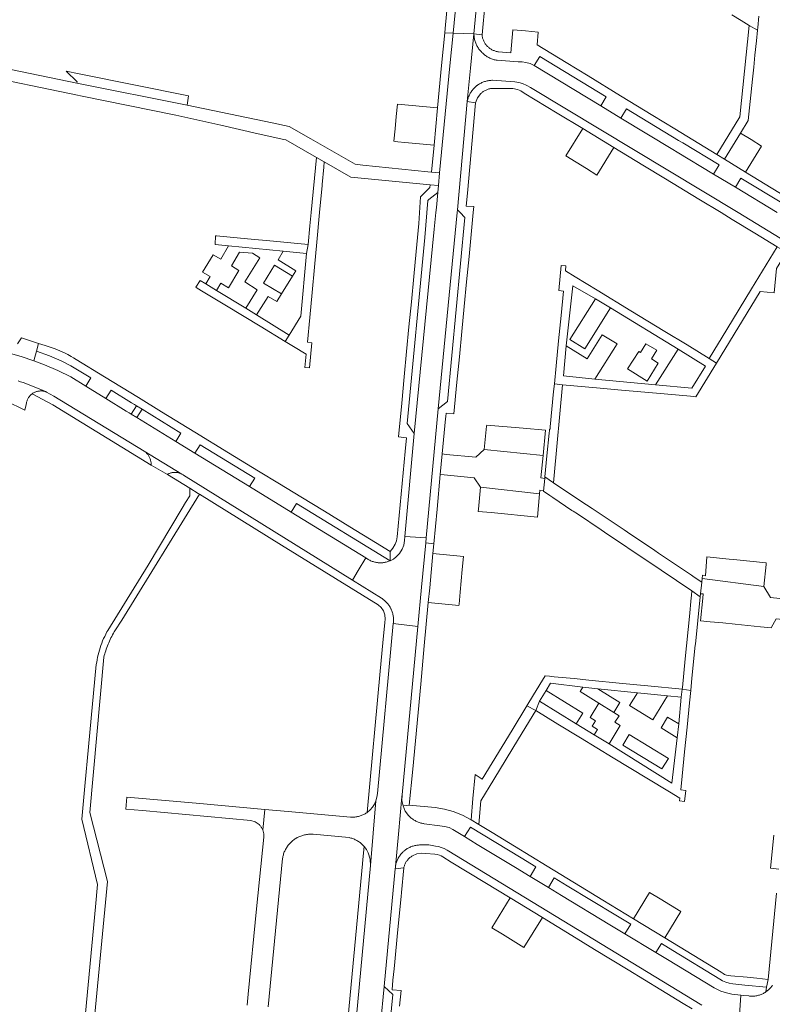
# Model space of a CAD drawing. Extents: x 146402 to 164798, y 455483 to 464134.
# Tile 151 of 256: x 156138 to 156321, y 459057 to 459297. Entities that reach past the tile are written whole.
import ezdxf

# ---------------------------------------------------------------- set-up
doc = ezdxf.new("R2010")
doc.units = 0
doc.header["$LTSCALE"] = 0.2
for name, color, linetype, lineweight in [('B-XX-VH-VERHARDING_ASFALT-GV', 252, 'CONTINUOUS', 18), ('B-XX-VH-VERHARDING_BETONSTRAATSTEEN-GV', 252, 'CONTINUOUS', 18), ('B-XX-VH-VERHARDING_TEGEL-GV', 252, 'CONTINUOUS', 18)]:
    doc.layers.add(name, color=color, linetype=linetype, lineweight=lineweight)

msp = doc.modelspace()

# ---------------------------------------------------------------- linework, layer by layer
at = {"layer": 'B-XX-VH-VERHARDING_ASFALT-GV'}
for points in [[(156248.08, 459339.961), (156243.636, 459293.724), (156246.077, 459293.623), (156248.698, 459293.515), (156253.037, 459339.428)], [(156137.794, 459209.036), (156138.415, 459208.837), (156139.033, 459208.63), (156139.649, 459208.415), (156140.263, 459208.193), (156140.873, 459207.963), (156141.481, 459207.726), (156142.086, 459207.482), (156142.688, 459207.23), (156143.286, 459206.97), (156143.881, 459206.704), (156144.473, 459206.43), (156144.535, 459206.401), (156144.621, 459206.36), (156144.708, 459206.32), (156146.499, 459205.368), (156168.503, 459191.946), (156177.637, 459186.375), (156177.787, 459186.293), (156177.933, 459186.204), (156178.074, 459186.108), (156219.135, 459160.533), (156220.567, 459162.891), (156222.424, 459165.947), (156204.266, 459177.086), (156194.122, 459183.308), (156180.815, 459191.47), (156176.162, 459194.324), (156166.666, 459200.149), (156165.332, 459200.967), (156164.826, 459201.278), (156164.125, 459201.707), (156159.148, 459204.76), (156154.238, 459207.772), (156150.594, 459210.007), (156147.454, 459211.556), (156144.244, 459212.954), (156142.95, 459213.465), (156141.646, 459213.952), (156138.548, 459214.997), (156135.406, 459215.903)], [(156156.489, 459054.889), (156159.519, 459087.212), (156155.286, 459104.028), (156158.666, 459141.801), (156158.763, 459142.188), (156158.869, 459142.576), (156158.984, 459142.968), (156159.108, 459143.36), (156159.241, 459143.753), (156159.382, 459144.147), (156159.531, 459144.541), (156159.688, 459144.934), (156159.854, 459145.325), (156160.026, 459145.715), (156160.206, 459146.102), (156160.394, 459146.487), (156160.587, 459146.868), (156160.788, 459147.245), (156160.995, 459147.617), (156161.207, 459147.984), (156161.333, 459148.195), (156163.004, 459150.818), (156181.94, 459181.449), (156181.638, 459181.636), (156179.559, 459182.921), (156179.542, 459181.112), (156178.528, 459179.428), (156177.714, 459178.064), (156169.45, 459164.225), (156163.646, 459154.877), (156159.622, 459148.33), (156159.405, 459147.942), (156159.124, 459147.411), (156158.857, 459146.874), (156158.605, 459146.329), (156158.368, 459145.778), (156158.145, 459145.221), (156157.937, 459144.658), (156157.745, 459144.09), (156157.567, 459143.517), (156157.405, 459142.939), (156157.258, 459142.358), (156157.127, 459141.772), (156157.012, 459141.183), (156156.912, 459140.591), (156156.828, 459139.997), (156154.929, 459120.019), (156153.993, 459110.407), (156153.303, 459102.397), (156157.132, 459086.45), (156156.621, 459081.019), (156151.26, 459024.064)], [(156222.419, 459015.364), (156226.874, 459061.645), (156229.557, 459090.248), (156229.564, 459090.378), (156229.583, 459090.598), (156229.61, 459090.818), (156230.336, 459098.714), (156231.186, 459107.827), (156231.194, 459107.941), (156231.203, 459108.055), (156231.214, 459108.169), (156231.228, 459108.283), (156235.074, 459149.293), (156229.082, 459149.993), (156225.235, 459108.589), (156225.117, 459107.712), (156224.873, 459106.862), (156223.564, 459091.062), (156219.767, 459050.927)], [(156198.637, 459056.722), (156200.673, 459077.743), (156202.13, 459092.793), (156202.13, 459092.796), (156202.169, 459093.028), (156202.216, 459093.259), (156202.271, 459093.488), (156202.333, 459093.715), (156202.403, 459093.94), (156202.48, 459094.162), (156202.565, 459094.382), (156202.658, 459094.599), (156202.758, 459094.812), (156202.865, 459095.022), (156202.979, 459095.228), (156203.1, 459095.43), (156203.228, 459095.628), (156203.362, 459095.821), (156203.503, 459096.01), (156203.65, 459096.194), (156203.804, 459096.373), (156203.963, 459096.546), (156204.128, 459096.714), (156204.299, 459096.876), (156204.475, 459097.033), (156204.657, 459097.183), (156204.843, 459097.327), (156205.034, 459097.465), (156205.23, 459097.596), (156205.43, 459097.72), (156205.501, 459097.762), (156205.708, 459097.877), (156205.918, 459097.986), (156206.133, 459098.087), (156206.35, 459098.181), (156206.57, 459098.267), (156206.793, 459098.346), (156207.019, 459098.417), (156207.247, 459098.481), (156207.477, 459098.537), (156207.709, 459098.585), (156207.942, 459098.626), (156208.176, 459098.658), (156208.412, 459098.683), (156208.648, 459098.699), (156208.885, 459098.707), (156209.121, 459098.708), (156209.358, 459098.701), (156209.594, 459098.685), (156218.381, 459097.87), (156218.544, 459097.834), (156218.766, 459097.777), (156218.985, 459097.713), (156219.203, 459097.641), (156219.418, 459097.562), (156219.629, 459097.475), (156219.838, 459097.381), (156220.043, 459097.28), (156220.245, 459097.172), (156220.443, 459097.056), (156220.636, 459096.934), (156220.826, 459096.805), (156221.01, 459096.669), (156221.19, 459096.527), (156221.364, 459096.379), (156221.534, 459096.225), (156221.698, 459096.065), (156221.856, 459095.9), (156222.008, 459095.729), (156222.561, 459094.98), (156223.004, 459094.161), (156223.472, 459092.645), (156223.564, 459091.062), (156224.873, 459106.862), (156224.503, 459106.043), (156224.017, 459105.287), (156223.419, 459104.606), (156222.726, 459104.023), (156222.608, 459103.939), (156222.424, 459103.818), (156222.236, 459103.703), (156222.043, 459103.595), (156221.848, 459103.494), (156221.648, 459103.4), (156221.445, 459103.314), (156221.24, 459103.235), (156221.031, 459103.163), (156220.82, 459103.099), (156220.607, 459103.043), (156220.392, 459102.995), (156220.176, 459102.954), (156219.958, 459102.921), (156219.739, 459102.896), (156219.519, 459102.88), (156219.299, 459102.871), (156219.078, 459102.87), (156218.858, 459102.877), (156218.638, 459102.892), (156203.529, 459104.246), (156197.855, 459104.754), (156197.357, 459099.682), (156197.405, 459099.543), (156197.453, 459099.379), (156197.494, 459099.213), (156197.527, 459099.046), (156197.552, 459098.877), (156197.569, 459098.707), (156197.578, 459098.537), (156197.579, 459098.366), (156197.572, 459098.196), (156197.557, 459098.026), (156195.828, 459080.563), (156193.765, 459059.739), (156193.507, 459057.13)]]:
    msp.add_lwpolyline(points, dxfattribs=at)
for points in [[(156246.077, 459293.623), (156243.636, 459293.724), (156242.865, 459285.698), (156240.364, 459259.671), (156240.068, 459256.591), (156239.909, 459254.934), (156239.558, 459251.287), (156239.425, 459250), (156239.008, 459245.96), (156234.198, 459196.275), (156231.911, 459171.175), (156237.092, 459170.811), (156240.037, 459202.218), (156244.616, 459250), (156244.683, 459250.696), (156247.076, 459277.078), (156247.889, 459285.138), (156248.698, 459293.515)], [(156204.52, 459234.509), (156200.145, 459237.194), (156197.491, 459232.862), (156201.876, 459230.209)], [(156293.215, 459216.504), (156290.546, 459218.111), (156289.215, 459215.977), (156288.822, 459216.23), (156286.066, 459211.963), (156290.841, 459209.023), (156293.549, 459213.341), (156291.898, 459214.394)], [(156237.092, 459170.811), (156231.911, 459171.175), (156231.819, 459170.162), (156231.618, 459169.085), (156231.224, 459168.062), (156230.598, 459167.06), (156229.788, 459166.2), (156229.098, 459165.689), (156228.34, 459165.285), (156228.177, 459165.215), (156227.976, 459165.137), (156227.771, 459165.065), (156227.564, 459165.002), (156227.355, 459164.946), (156227.143, 459164.898), (156226.931, 459164.857), (156226.716, 459164.825), (156226.501, 459164.8), (156226.285, 459164.784), (156226.069, 459164.775), (156225.852, 459164.774), (156225.635, 459164.782), (156225.419, 459164.797), (156225.204, 459164.821), (156224.99, 459164.852), (156224.777, 459164.891), (156224.565, 459164.938), (156224.356, 459164.993), (156224.148, 459165.055), (156223.943, 459165.126), (156223.741, 459165.203), (156223.541, 459165.288), (156223.346, 459165.381), (156223.153, 459165.48), (156222.964, 459165.587), (156222.78, 459165.7), (156222.6, 459165.82), (156222.424, 459165.947), (156220.567, 459162.891), (156219.135, 459160.533), (156226.185, 459156.141), (156226.338, 459156.046), (156226.522, 459155.923), (156226.701, 459155.793), (156226.876, 459155.658), (156227.046, 459155.516), (156227.21, 459155.367), (156227.369, 459155.213), (156227.522, 459155.054), (156227.67, 459154.889), (156227.811, 459154.718), (156227.946, 459154.543), (156228.075, 459154.363), (156228.197, 459154.179), (156228.312, 459153.99), (156228.421, 459153.797), (156228.522, 459153.6), (156228.59, 459153.457), (156228.679, 459153.254), (156228.76, 459153.047), (156228.834, 459152.838), (156228.9, 459152.627), (156228.959, 459152.413), (156229.01, 459152.197), (156229.052, 459151.98), (156229.088, 459151.761), (156229.115, 459151.541), (156229.134, 459151.32), (156229.145, 459151.098), (156229.149, 459150.877), (156229.144, 459150.655), (156229.131, 459150.434), (156229.111, 459150.213), (156229.082, 459149.993), (156235.074, 459149.293), (156235.972, 459158.874), (156236.979, 459169.61)], [(156282.731, 459128.358), (156279.124, 459130.58), (156276.972, 459127.109), (156278.241, 459126.31), (156277.465, 459125.016), (156278.753, 459124.193), (156277.983, 459122.909), (156281.57, 459120.695), (156284.297, 459125.145), (156283.002, 459125.944), (156284.012, 459127.558)], [(156181.139, 459106.252), (156164.243, 459107.765), (156163.973, 459104.825), (156168.085, 459104.447), (156194.411, 459102.03), (156195.501, 459101.714), (156196.439, 459101.075), (156196.528, 459100.988), (156196.645, 459100.864), (156196.756, 459100.735), (156196.861, 459100.6), (156196.96, 459100.461), (156197.052, 459100.317), (156197.137, 459100.169), (156197.215, 459100.017), (156197.285, 459099.862), (156197.349, 459099.704), (156197.357, 459099.682), (156197.855, 459104.754)]]:
    msp.add_lwpolyline(points, close=True, dxfattribs=at)
at = {"layer": 'B-XX-VH-VERHARDING_BETONSTRAATSTEEN-GV'}
for points in [[(156322.508, 459250), (156312.32, 459256.169), (156306.994, 459259.395), (156298.163, 459264.743), (156297.1, 459265.387), (156284.47, 459273.035), (156279.562, 459276.008), (156263.377, 459285.809), (156262.392, 459286.27), (156261.35, 459286.583), (156260.417, 459286.725), (156259.473, 459286.747), (156254.346, 459287.084), (156254.305, 459287.091), (156254.078, 459287.131), (156253.852, 459287.181), (156253.628, 459287.237), (156253.407, 459287.302), (156253.187, 459287.374), (156252.97, 459287.453), (156252.756, 459287.54), (156252.546, 459287.635), (156252.338, 459287.736), (156252.135, 459287.845), (156251.935, 459287.961), (156251.739, 459288.084), (156251.548, 459288.213), (156251.361, 459288.349), (156251.179, 459288.491), (156251.002, 459288.64), (156250.83, 459288.794), (156250.664, 459288.955), (156250.504, 459289.12), (156250.349, 459289.292), (156250.209, 459289.458), (156250.065, 459289.64), (156249.928, 459289.828), (156249.798, 459290.019), (156249.674, 459290.215), (156249.557, 459290.416), (156249.447, 459290.62), (156249.344, 459290.828), (156249.248, 459291.039), (156249.16, 459291.253), (156249.079, 459291.471), (156249.005, 459291.691), (156248.939, 459291.913), (156248.881, 459292.138), (156248.831, 459292.364), (156248.789, 459292.592), (156248.754, 459292.822), (156248.727, 459293.052), (156248.709, 459293.283), (156248.698, 459293.515), (156247.889, 459285.138), (156247.076, 459277.078), (156247.094, 459277.17), (156247.144, 459277.39), (156247.201, 459277.609), (156247.266, 459277.825), (156247.339, 459278.039), (156247.419, 459278.25), (156247.507, 459278.458), (156247.602, 459278.663), (156247.704, 459278.864), (156247.813, 459279.062), (156247.929, 459279.255), (156248.052, 459279.444), (156248.181, 459279.629), (156248.317, 459279.81), (156248.459, 459279.985), (156248.608, 459280.155), (156248.762, 459280.32), (156248.922, 459280.479), (156249.088, 459280.632), (156249.259, 459280.78), (156249.435, 459280.921), (156249.481, 459280.956), (156249.663, 459281.088), (156249.85, 459281.213), (156250.041, 459281.331), (156250.236, 459281.442), (156250.435, 459281.547), (156250.638, 459281.644), (156250.844, 459281.734), (156251.052, 459281.816), (156251.264, 459281.891), (156251.479, 459281.959), (156251.695, 459282.018), (156251.914, 459282.071), (156252.134, 459282.115), (156252.356, 459282.151), (156252.578, 459282.179), (156252.802, 459282.2), (156253.026, 459282.212), (156253.251, 459282.217), (156258.681, 459281.828), (156259.631, 459281.674), (156260.557, 459281.41), (156261.551, 459280.985), (156262.481, 459280.434), (156312.978, 459250), (156324.691, 459242.897)], [(156127.086, 459283.769), (156152.263, 459278.612), (156152.972, 459278.467), (156176.175, 459273.715), (156187.124, 459271.259), (156196.221, 459269.219), (156202.434, 459267.825), (156202.948, 459267.71), (156210.399, 459263.446), (156212.273, 459262.374), (156218.735, 459258.677), (156238.029, 459256.79), (156240.068, 459256.591), (156240.364, 459259.671), (156238.387, 459259.873), (156237.476, 459259.966), (156221.709, 459261.573), (156219.819, 459261.766), (156208.987, 459268.005), (156203.78, 459271.004), (156199.639, 459271.857), (156178.921, 459276.127), (156152.104, 459281.48), (156128.929, 459286.296)], [(156134.818, 459204.169), (156139.407, 459201.887), (156139.745, 459203.333), (156139.837, 459203.728), (156139.874, 459203.893), (156139.918, 459204.056), (156139.97, 459204.217), (156140.03, 459204.375), (156140.098, 459204.53), (156140.172, 459204.682), (156140.253, 459204.83), (156140.342, 459204.974), (156140.437, 459205.113), (156140.539, 459205.248), (156140.647, 459205.378), (156140.761, 459205.503), (156140.88, 459205.622), (156141.005, 459205.736), (156141.136, 459205.843), (156141.25, 459205.929), (156141.389, 459206.025), (156141.533, 459206.114), (156141.68, 459206.196), (156141.832, 459206.271), (156141.986, 459206.339), (156142.144, 459206.399), (156142.305, 459206.452), (156142.468, 459206.498), (156142.632, 459206.535), (156142.799, 459206.565), (156142.966, 459206.587), (156143.135, 459206.6), (156143.304, 459206.606), (156143.472, 459206.604), (156143.641, 459206.594), (156143.809, 459206.576), (156143.976, 459206.549), (156144.141, 459206.516), (156144.305, 459206.474), (156144.467, 459206.424), (156144.535, 459206.401), (156144.473, 459206.43), (156143.881, 459206.704), (156143.286, 459206.97), (156142.688, 459207.23), (156142.086, 459207.482), (156141.481, 459207.726), (156140.873, 459207.963), (156140.263, 459208.193), (156139.649, 459208.415), (156139.033, 459208.63), (156138.415, 459208.837), (156137.794, 459209.036)], [(156313.358, 459054.702), (156313.675, 459059.532), (156311.491, 459059.751), (156310.124, 459060.061), (156308.798, 459060.513), (156307.946, 459060.89), (156307.122, 459061.326), (156295.798, 459068.187), (156292.991, 459069.888), (156285.447, 459074.459), (156281.782, 459076.679), (156270.001, 459083.818), (156266.812, 459085.75), (156262.361, 459088.447), (156258.83, 459090.587), (156249.523, 459096.226), (156246.406, 459098.115), (156244.385, 459099.339), (156243.559, 459099.89), (156242.658, 459100.305), (156241.533, 459100.61), (156240.372, 459100.711), (156236.563, 459101.271), (156236.46, 459101.286), (156236.241, 459101.324), (156236.023, 459101.369), (156235.806, 459101.423), (156235.592, 459101.484), (156235.38, 459101.553), (156235.171, 459101.629), (156234.965, 459101.713), (156234.761, 459101.804), (156234.561, 459101.903), (156234.365, 459102.008), (156234.173, 459102.121), (156233.985, 459102.24), (156233.801, 459102.366), (156233.622, 459102.499), (156233.448, 459102.638), (156233.279, 459102.783), (156233.115, 459102.934), (156232.957, 459103.091), (156232.804, 459103.253), (156232.005, 459104.352), (156231.461, 459105.598), (156231.199, 459106.928), (156231.228, 459108.283), (156231.214, 459108.169), (156231.203, 459108.055), (156231.194, 459107.941), (156231.186, 459107.827), (156230.336, 459098.714), (156229.61, 459090.818), (156229.645, 459091.036), (156229.687, 459091.253), (156229.738, 459091.469), (156229.796, 459091.683), (156229.861, 459091.894), (156229.935, 459092.102), (156230.016, 459092.308), (156230.104, 459092.511), (156230.2, 459092.711), (156230.302, 459092.907), (156230.412, 459093.099), (156230.529, 459093.287), (156230.652, 459093.471), (156230.782, 459093.65), (156230.918, 459093.824), (156231.061, 459093.994), (156231.209, 459094.158), (156231.364, 459094.316), (156231.524, 459094.469), (156231.689, 459094.616), (156231.767, 459094.682), (156231.941, 459094.821), (156232.12, 459094.953), (156232.304, 459095.079), (156232.492, 459095.198), (156232.684, 459095.31), (156232.88, 459095.416), (156233.079, 459095.514), (156233.282, 459095.605), (156233.488, 459095.689), (156233.697, 459095.765), (156233.909, 459095.833), (156234.123, 459095.894), (156234.339, 459095.948), (156234.557, 459095.993), (156234.776, 459096.031), (156234.997, 459096.06), (156235.218, 459096.082), (156235.44, 459096.096), (156235.662, 459096.102), (156235.885, 459096.099), (156236.107, 459096.089), (156237.744, 459096.103), (156239.358, 459095.834), (156240.051, 459095.683), (156240.73, 459095.478), (156241.487, 459095.195), (156242.203, 459094.818), (156304.127, 459057.11)], [(156321.373, 459062.004), (156321.251, 459061.823), (156321.123, 459061.647), (156320.988, 459061.476), (156320.413, 459060.864), (156319.757, 459060.34), (156319.718, 459060.314), (156319.535, 459060.194), (156319.348, 459060.082), (156319.156, 459059.977), (156318.961, 459059.878), (156318.762, 459059.787), (156318.56, 459059.703), (156318.355, 459059.627), (156318.148, 459059.558), (156317.938, 459059.497), (156317.726, 459059.444), (156317.512, 459059.398), (156317.297, 459059.36), (156317.08, 459059.33), (156316.863, 459059.308), (156316.644, 459059.294), (156316.426, 459059.288), (156316.207, 459059.29), (156315.989, 459059.3), (156315.771, 459059.318), (156315.554, 459059.344), (156314.257, 459059.474), (156313.675, 459059.532), (156313.358, 459054.702)]]:
    msp.add_lwpolyline(points, dxfattribs=at)
for points in [[(156152.626, 459283.812), (156149.504, 459284.425), (156152.185, 459281.84), (156152.104, 459281.48), (156178.921, 459276.127), (156179.25, 459278.468)], [(156239.865, 459275.517), (156230.086, 459276.447), (156229.798, 459273.421), (156229.511, 459270.395), (156229.223, 459267.366), (156230.159, 459267.277), (156231.869, 459267.114), (156239.007, 459266.435)], [(156282.721, 459265.867), (156275.161, 459270.456), (156271.052, 459263.825), (156273.556, 459262.273), (156276.059, 459260.722), (156278.569, 459259.166)], [(156239.558, 459251.287), (156239.909, 459254.934), (156237.698, 459253.192), (156237.483, 459252.995), (156236.723, 459243.929), (156232.42, 459198.663), (156234.198, 459196.275), (156239.008, 459245.96), (156239.425, 459250)], [(156245.341, 459250), (156244.683, 459250.696), (156244.616, 459250), (156240.037, 459202.218), (156242.271, 459203.996), (156246.473, 459248.804)], [(156168.01, 459202.137), (156166.594, 459203.011), (156165.332, 459200.967), (156166.666, 459200.149)], [(156260.708, 459197.53), (156251.801, 459198.271), (156251.776, 459198.015), (156251.223, 459192.313), (156265.516, 459190.918), (156266.078, 459197.082)], [(156177.637, 459186.375), (156168.503, 459191.946), (156168.648, 459191.832), (156168.788, 459191.711), (156168.922, 459191.584), (156169.051, 459191.452), (156169.174, 459191.314), (156169.29, 459191.171), (156169.401, 459191.023), (156169.505, 459190.871), (156169.602, 459190.714), (156169.692, 459190.553), (156169.776, 459190.388), (156169.852, 459190.22), (156169.921, 459190.048), (156169.982, 459189.874), (156170.036, 459189.698), (156170.082, 459189.519), (156170.12, 459189.338), (156170.15, 459189.156), (156170.173, 459188.973), (156170.187, 459188.789), (156170.194, 459188.604), (156170.194, 459188.538), (156174.13, 459186.291), (156174.192, 459186.326), (156174.343, 459186.405), (156174.498, 459186.477), (156174.656, 459186.542), (156174.817, 459186.599), (156174.981, 459186.649), (156175.146, 459186.691), (156175.314, 459186.725), (156175.483, 459186.752), (156175.652, 459186.77), (156175.823, 459186.78), (156175.994, 459186.783), (156176.164, 459186.777), (156176.335, 459186.764), (156176.504, 459186.742), (156176.672, 459186.713), (156176.839, 459186.675), (156177.004, 459186.63), (156177.166, 459186.578), (156177.326, 459186.517), (156177.483, 459186.45)], [(156265.516, 459190.918), (156251.223, 459192.313), (156249.202, 459190.463), (156241.958, 459191.164), (156240.997, 459191.257), (156240.526, 459186.238), (156241.483, 459186.145), (156248.737, 459185.444), (156250.339, 459183.175), (156264.681, 459181.566), (156264.757, 459182.426), (156265.603, 459182.35), (156265.624, 459182.189), (156265.925, 459185.294), (156265.013, 459185.416)], [(156264.681, 459181.566), (156250.339, 459183.175), (156249.824, 459177.853), (156249.77, 459177.296), (156252.858, 459176.997), (156264.178, 459175.901)], [(156246.146, 459166.331), (156238.723, 459167.016), (156237.941, 459158.67), (156237.604, 459155.078), (156245.044, 459154.39), (156245.075, 459154.724), (156245.341, 459157.606), (156245.598, 459160.394), (156245.855, 459163.182)], [(156310.767, 459165.667), (156305.408, 459166.211), (156305.007, 459161.597), (156304.293, 459161.804), (156304.203, 459160.924), (156319.242, 459159.014), (156319.773, 459164.363), (156319.811, 459164.75), (156311.871, 459165.555)], [(156319.242, 459159.014), (156304.203, 459160.924), (156304.118, 459160.085), (156303.83, 459157.249), (156304.501, 459157.193), (156304.413, 459156.129), (156303.857, 459150.681), (156306.214, 459150.442), (156309.258, 459150.133), (156312.302, 459149.823), (156315.346, 459149.514), (156318.39, 459149.205), (156321.027, 459148.937), (156322.266, 459151.165), (156328.096, 459150.574), (156328.891, 459150.493), (156329.382, 459155.441), (156328.498, 459155.531), (156320.874, 459156.304)], [(156288.468, 459133.124), (156278.844, 459134.122), (156284.209, 459130.785), (156282.731, 459128.358), (156284.012, 459127.558), (156283.002, 459125.944), (156284.297, 459125.145), (156281.57, 459120.695), (156296.888, 459111.129), (156298.17, 459122.202), (156294.224, 459124.609), (156295.8, 459127.198), (156298.523, 459125.54), (156299.121, 459132.038), (156295.767, 459132.38), (156292.206, 459126.544), (156286.574, 459130.034)], [(156284.927, 459120.415), (156286.5, 459122.989), (156296.02, 459117.145), (156294.43, 459114.588)], [(156293.983, 459082.989), (156291.436, 459084.547), (156287.512, 459078.136), (156295.161, 459073.467), (156299.08, 459079.869), (156296.53, 459081.43)], [(156265.35, 459078.427), (156257.524, 459083.199), (156253.044, 459075.951), (156255.644, 459074.344), (156258.244, 459072.737), (156260.841, 459071.132)], [(156228.957, 459059.715), (156226.874, 459061.645), (156222.419, 459015.364), (156224.805, 459017.192)]]:
    msp.add_lwpolyline(points, close=True, dxfattribs=at)
at = {"layer": 'B-XX-VH-VERHARDING_TEGEL-GV'}
for points in [[(156242.599, 459304.45), (156241.686, 459294.792), (156241.593, 459293.809), (156243.636, 459293.724), (156248.08, 459339.961)], [(156311.486, 459298.191), (156313.694, 459296.811), (156315.676, 459295.573), (156317.706, 459294.427), (156317.77, 459295.047), (156318.059, 459297.865)], [(156327.67, 459251.972), (156314.807, 459259.876), (156309.667, 459263.03), (156307.826, 459264.159), (156297.604, 459270.395), (156292.226, 459273.675), (156284.36, 459278.473), (156276.46, 459283.293), (156271.14, 459286.538), (156264.075, 459290.848), (156264.356, 459293.971), (156261.273, 459294.248), (156258.191, 459294.525), (156257.684, 459288.888), (156254.664, 459289.159), (156254.526, 459289.179), (156254.337, 459289.214), (156254.148, 459289.256), (156253.962, 459289.307), (156253.778, 459289.365), (156253.597, 459289.43), (156253.418, 459289.503), (156253.243, 459289.584), (156253.071, 459289.671), (156252.903, 459289.766), (156252.739, 459289.868), (156252.58, 459289.976), (156252.425, 459290.091), (156252.275, 459290.212), (156252.13, 459290.339), (156251.99, 459290.472), (156251.856, 459290.611), (156251.728, 459290.755), (156251.698, 459290.791), (156251.579, 459290.944), (156251.466, 459291.101), (156251.36, 459291.262), (156251.261, 459291.428), (156251.169, 459291.598), (156251.084, 459291.771), (156251.006, 459291.948), (156250.935, 459292.128), (156250.872, 459292.31), (156250.817, 459292.495), (156250.769, 459292.683), (156250.729, 459292.872), (156250.697, 459293.062), (156250.673, 459293.254), (156248.698, 459293.515), (156248.709, 459293.283), (156248.727, 459293.052), (156248.754, 459292.822), (156248.789, 459292.592), (156248.831, 459292.364), (156248.881, 459292.138), (156248.939, 459291.913), (156249.005, 459291.691), (156249.079, 459291.471), (156249.16, 459291.253), (156249.248, 459291.039), (156249.344, 459290.828), (156249.447, 459290.62), (156249.557, 459290.416), (156249.674, 459290.215), (156249.798, 459290.019), (156249.928, 459289.828), (156250.065, 459289.64), (156250.209, 459289.458), (156250.349, 459289.292), (156250.504, 459289.12), (156250.664, 459288.955), (156250.83, 459288.794), (156251.002, 459288.64), (156251.179, 459288.491), (156251.361, 459288.349), (156251.548, 459288.213), (156251.739, 459288.084), (156251.935, 459287.961), (156252.135, 459287.845), (156252.338, 459287.736), (156252.546, 459287.635), (156252.756, 459287.54), (156252.97, 459287.453), (156253.187, 459287.374), (156253.407, 459287.302), (156253.628, 459287.237), (156253.852, 459287.181), (156254.078, 459287.131), (156254.305, 459287.091), (156254.346, 459287.084), (156259.473, 459286.747), (156260.417, 459286.725), (156261.35, 459286.583), (156262.392, 459286.27), (156263.377, 459285.809), (156264.719, 459288.025), (156280.904, 459278.224), (156279.562, 459276.008), (156284.47, 459273.035), (156285.812, 459275.251), (156298.473, 459267.584), (156299.49, 459266.968), (156308.336, 459261.611), (156306.994, 459259.395), (156312.32, 459256.169), (156313.662, 459258.385), (156324.009, 459252.119)], [(156324.691, 459242.897), (156312.978, 459250), (156262.481, 459280.434), (156261.551, 459280.985), (156260.557, 459281.41), (156259.631, 459281.674), (156258.681, 459281.828), (156253.251, 459282.217), (156253.026, 459282.212), (156252.802, 459282.2), (156252.578, 459282.179), (156252.356, 459282.151), (156252.134, 459282.115), (156251.914, 459282.071), (156251.695, 459282.018), (156251.479, 459281.959), (156251.264, 459281.891), (156251.052, 459281.816), (156250.844, 459281.734), (156250.638, 459281.644), (156250.435, 459281.547), (156250.236, 459281.442), (156250.041, 459281.331), (156249.85, 459281.213), (156249.663, 459281.088), (156249.481, 459280.956), (156249.435, 459280.921), (156249.259, 459280.78), (156249.088, 459280.632), (156248.922, 459280.479), (156248.762, 459280.32), (156248.608, 459280.155), (156248.459, 459279.985), (156248.317, 459279.81), (156248.181, 459279.629), (156248.052, 459279.444), (156247.929, 459279.255), (156247.813, 459279.062), (156247.704, 459278.864), (156247.602, 459278.663), (156247.507, 459278.458), (156247.419, 459278.25), (156247.339, 459278.039), (156247.266, 459277.825), (156247.201, 459277.609), (156247.144, 459277.39), (156247.094, 459277.17), (156247.076, 459277.078), (156249.105, 459276.761), (156249.587, 459277.966), (156250.388, 459278.986), (156250.513, 459279.101), (156250.66, 459279.227), (156250.812, 459279.347), (156250.969, 459279.461), (156251.131, 459279.567), (156251.297, 459279.668), (156251.467, 459279.761), (156251.641, 459279.847), (156251.817, 459279.926), (156251.998, 459279.997), (156252.181, 459280.061), (156252.366, 459280.117), (156252.554, 459280.166), (156252.743, 459280.207), (156252.934, 459280.24), (156254.528, 459280.229), (156257.047, 459280.212), (156258.175, 459280.228), (156259.28, 459279.997), (156260.13, 459279.628), (156260.9, 459279.114), (156268.942, 459274.232), (156275.161, 459270.456), (156282.721, 459265.867), (156289.814, 459261.562), (156295.327, 459258.216), (156303.446, 459253.287), (156308.862, 459250), (156311.542, 459248.373), (156317.023, 459245.046), (156322.505, 459241.718)], [(156135.406, 459215.903), (156138.548, 459214.997), (156141.646, 459213.952), (156142.262, 459216.257), (156142.742, 459218.173), (156138.624, 459219.532), (156137.64, 459218.036)], [(156321.688, 459098.459), (156320.881, 459090.416), (156322.851, 459090.203)], [(156304.127, 459057.11), (156242.203, 459094.818), (156241.487, 459095.195), (156240.73, 459095.478), (156240.051, 459095.683), (156239.358, 459095.834), (156237.744, 459096.103), (156236.107, 459096.089), (156235.885, 459096.099), (156235.662, 459096.102), (156235.44, 459096.096), (156235.218, 459096.082), (156234.997, 459096.06), (156234.776, 459096.031), (156234.557, 459095.993), (156234.339, 459095.948), (156234.123, 459095.894), (156233.909, 459095.833), (156233.697, 459095.765), (156233.488, 459095.689), (156233.282, 459095.605), (156233.079, 459095.514), (156232.88, 459095.416), (156232.684, 459095.31), (156232.492, 459095.198), (156232.304, 459095.079), (156232.12, 459094.953), (156231.941, 459094.821), (156231.767, 459094.682), (156231.689, 459094.616), (156231.524, 459094.469), (156231.364, 459094.316), (156231.209, 459094.158), (156231.061, 459093.994), (156230.918, 459093.824), (156230.782, 459093.65), (156230.652, 459093.471), (156230.529, 459093.287), (156230.412, 459093.099), (156230.302, 459092.907), (156230.2, 459092.711), (156230.104, 459092.511), (156230.016, 459092.308), (156229.935, 459092.102), (156229.861, 459091.894), (156229.796, 459091.683), (156229.738, 459091.469), (156229.687, 459091.253), (156229.645, 459091.036), (156229.61, 459090.818), (156229.583, 459090.598), (156229.564, 459090.378), (156229.557, 459090.248), (156231.64, 459090.501), (156231.672, 459090.653), (156231.718, 459090.835), (156231.772, 459091.015), (156231.834, 459091.192), (156231.903, 459091.366), (156231.979, 459091.537), (156232.063, 459091.705), (156232.153, 459091.869), (156232.251, 459092.029), (156232.355, 459092.185), (156232.466, 459092.336), (156232.583, 459092.483), (156232.706, 459092.624), (156232.835, 459092.76), (156232.97, 459092.89), (156233.111, 459093.014), (156233.256, 459093.132), (156233.407, 459093.244), (156233.562, 459093.349), (156233.721, 459093.448), (156234.847, 459093.914), (156236.057, 459094.057), (156236.961, 459093.998), (156239.206, 459093.853), (156239.774, 459093.801), (156240.324, 459093.65), (156240.746, 459093.449), (156241.137, 459093.192), (156243.189, 459091.94), (156251.315, 459086.985), (156257.524, 459083.199), (156265.35, 459078.427), (156272.563, 459074.029), (156278.061, 459070.676), (156286.216, 459065.702), (156294.166, 459060.856), (156299.636, 459057.521), (156301.807, 459056.197)], [(156219.767, 459050.927), (156223.564, 459091.062), (156223.472, 459092.645), (156223.004, 459094.161), (156222.561, 459094.98), (156222.008, 459095.729), (156221.706, 459092.534), (156221.606, 459091.476), (156217.353, 459046.53)], [(156230.622, 459056.891), (156230.989, 459060.667), (156228.803, 459060.813), (156229.007, 459063.169), (156229.276, 459065.965), (156229.438, 459067.642), (156230.118, 459074.697), (156230.971, 459083.556), (156231.066, 459084.544), (156231.64, 459090.501), (156229.557, 459090.248), (156226.874, 459061.645), (156228.957, 459059.715), (156224.805, 459017.192)], [(156322.289, 459084.364), (156320.269, 459063.375), (156319.87, 459061.477), (156319.757, 459060.34), (156320.413, 459060.864), (156320.988, 459061.476), (156321.123, 459061.647), (156321.251, 459061.823), (156321.373, 459062.004)]]:
    msp.add_lwpolyline(points, dxfattribs=at)
for points in [[(156255.169, 459339.212), (156253.037, 459339.428), (156248.698, 459293.515), (156250.673, 459293.254), (156251.45, 459301.198), (156252.627, 459313.224), (156253.502, 459322.174), (156254.397, 459331.324)], [(156317.706, 459294.427), (156315.676, 459295.573), (156313.365, 459273.284), (156307.826, 459264.159), (156309.667, 459263.03), (156313.559, 459269.356), (156315.446, 459272.424), (156315.923, 459277.063), (156316.482, 459282.508), (156316.777, 459285.376), (156317.079, 459288.319), (156317.438, 459291.815)], [(156243.636, 459293.724), (156241.593, 459293.809), (156240.841, 459285.849), (156240.679, 459284.135), (156239.865, 459275.517), (156239.007, 459266.435), (156238.387, 459259.873), (156240.364, 459259.671), (156242.865, 459285.698)], [(156249.105, 459276.761), (156247.076, 459277.078), (156244.683, 459250.696), (156245.341, 459250), (156246.473, 459248.804), (156242.271, 459203.996), (156240.037, 459202.218), (156237.092, 459170.811), (156236.979, 459169.61), (156238.947, 459169.4), (156239.74, 459177.854), (156240.526, 459186.238), (156240.997, 459191.257), (156241.801, 459199.844), (156241.851, 459200.378), (156241.93, 459201.217), (156243.818, 459201.034), (156244.56, 459208.701), (156245.164, 459214.945), (156245.755, 459221.055), (156246.349, 459227.197), (156246.927, 459233.171), (156247.522, 459239.324), (156248.124, 459245.541), (156248.555, 459250), (156248.699, 459251.484), (156246.821, 459251.597), (156247.107, 459254.778)], [(156316.127, 459267.777), (156313.559, 459269.356), (156309.667, 459263.03), (156314.807, 459259.876), (156318.695, 459266.196)], [(156212.273, 459262.374), (156210.399, 459263.446), (156209.108, 459250.054), (156209.103, 459250), (156208.79, 459246.755), (156208.353, 459242.226), (156207.989, 459240.05), (156206.547, 459224.783), (156203.766, 459220.214), (156203.762, 459220.216), (156202.789, 459218.628), (156204.829, 459217.388), (156207.886, 459215.53), (156207.582, 459212.317), (156208.712, 459212.211), (156209.291, 459218.35), (156208.224, 459218.45), (156208.778, 459224.455), (156209.34, 459230.555), (156209.912, 459236.762), (156210.474, 459242.853), (156211.133, 459250), (156211.739, 459256.577), (156211.768, 459256.893), (156212.153, 459261.074)], [(156240.068, 459256.591), (156238.029, 459256.79), (156237.964, 459256.122), (156235.733, 459253.876), (156235.3, 459247.333), (156234.655, 459240.574), (156234.074, 459234.484), (156233.482, 459228.28), (156232.9, 459222.182), (156232.328, 459216.179), (156231.742, 459210.04), (156231.134, 459203.663), (156230.346, 459195.403), (156232.3, 459195.193), (156231.991, 459191.885), (156230.052, 459171.071), (156229.97, 459170.611), (156229.854, 459170.158), (156229.709, 459169.723), (156229.533, 459169.299), (156229.003, 459168.347), (156228.321, 459167.498), (156228.34, 459165.285), (156229.098, 459165.689), (156229.788, 459166.2), (156230.598, 459167.06), (156231.224, 459168.062), (156231.618, 459169.085), (156231.819, 459170.162), (156231.911, 459171.175), (156234.198, 459196.275), (156232.42, 459198.663), (156236.723, 459243.929), (156237.483, 459252.995), (156237.698, 459253.192), (156239.909, 459254.934)], [(156186.034, 459244.353), (156185.819, 459244.374), (156185.719, 459242.239), (156189.006, 459241.89), (156202.262, 459240.596), (156207.989, 459240.05), (156208.353, 459242.226), (156199.92, 459243.03), (156193.588, 459243.633)], [(156202.262, 459240.596), (156189.006, 459241.89), (156187.089, 459238.641), (156185.266, 459239.75), (156182.684, 459235.55), (156184.524, 459234.431), (156183.511, 459232.684), (156186.09, 459231.06), (156187.129, 459232.808), (156188.953, 459231.716), (156191.513, 459235.894), (156189.719, 459237.036), (156191.703, 459240.413), (156194.846, 459240.134), (156196.583, 459239.012), (156192.981, 459233.144), (156195.985, 459231.234), (156193.212, 459226.744), (156195.78, 459225.09), (156198.674, 459229.563), (156200.751, 459228.38), (156201.876, 459230.209), (156197.491, 459232.862), (156200.145, 459237.194), (156204.52, 459234.509), (156205.385, 459235.86), (156201.058, 459238.538)], [(156324.746, 459240.358), (156322.505, 459241.718), (156316.253, 459231.445), (156310.262, 459221.6), (156305.96, 459214.531), (156307.711, 459213.387), (156318.332, 459230.839), (156321.726, 459230.493), (156322.327, 459236.384)], [(156271.061, 459237.072), (156269.924, 459237.178), (156269.329, 459231.026), (156270.467, 459230.919), (156269.89, 459224.944), (156269.296, 459218.801), (156268.706, 459212.693), (156268.284, 459208.326), (156270.244, 459208.13), (156278.487, 459207.382), (156284.578, 459206.83), (156293.125, 459206.054), (156301.403, 459205.303), (156302.719, 459205.184), (156307.711, 459213.387), (156305.96, 459214.531), (156300.553, 459217.822), (156295.148, 459221.111), (156286.917, 459226.121), (156278.699, 459231.123), (156273.297, 459234.41), (156270.943, 459235.843)], [(156183.511, 459232.684), (156182.096, 459233.485), (156181.063, 459231.835), (156181.396, 459231.633), (156182.85, 459230.749), (156188.497, 459227.316), (156196.67, 459222.348), (156202.789, 459218.628), (156203.762, 459220.216), (156195.78, 459225.09), (156193.212, 459226.744), (156186.09, 459231.06)], [(156271.167, 459217.564), (156272.746, 459232.219), (156278.286, 459228.998), (156281.896, 459226.841), (156298.36, 459216.785), (156305.026, 459212.665), (156301.759, 459207.269), (156292.873, 459208.07), (156278.124, 459209.464), (156270.476, 459210.256)], [(156278.286, 459228.998), (156272.746, 459232.219), (156271.167, 459217.564), (156276.229, 459214.418), (156279.913, 459220.287), (156283.54, 459218.067), (156278.124, 459209.464), (156292.873, 459208.07), (156298.36, 459216.785), (156281.896, 459226.841), (156275.688, 459216.871), (156272.057, 459219.115)], [(156144.395, 459217.628), (156142.742, 459218.173), (156142.262, 459216.257), (156145.412, 459215.19), (156148.256, 459213.919), (156150.593, 459212.75), (156155.47, 459209.803), (156154.238, 459207.772), (156159.148, 459204.76), (156160.416, 459206.818), (156165.398, 459203.748), (156166.129, 459203.297), (156166.594, 459203.011), (156168.01, 459202.137), (156177.408, 459196.346), (156176.162, 459194.324), (156180.815, 459191.47), (156182.067, 459193.522), (156195.394, 459185.393), (156194.122, 459183.308), (156204.266, 459177.086), (156205.56, 459179.204), (156228.34, 459165.285), (156228.321, 459167.498), (156224.764, 459169.675), (156218.535, 459173.488), (156212.306, 459177.302), (156206.553, 459180.824), (156201.434, 459183.958), (156196.318, 459187.09), (156189.007, 459191.566), (156180.827, 459196.573), (156172.706, 459201.544), (156167.069, 459204.995), (156158.802, 459210.056), (156151.913, 459214.274), (156151.313, 459214.649), (156150.704, 459215.009), (156149.918, 459215.441), (156149.119, 459215.849), (156146.798, 459216.848)], [(156289.215, 459215.977), (156290.546, 459218.111), (156293.215, 459216.504), (156291.898, 459214.394), (156293.549, 459213.341), (156290.841, 459209.023), (156286.066, 459211.963), (156288.822, 459216.23)], [(156143.472, 459206.604), (156143.304, 459206.606), (156143.135, 459206.6), (156142.966, 459206.587), (156142.799, 459206.565), (156142.632, 459206.535), (156142.468, 459206.498), (156142.305, 459206.452), (156142.144, 459206.399), (156141.986, 459206.339), (156141.832, 459206.271), (156141.68, 459206.196), (156141.533, 459206.114), (156141.389, 459206.025), (156141.25, 459205.929), (156146.247, 459203.19), (156170.194, 459188.538), (156170.194, 459188.604), (156170.187, 459188.789), (156170.173, 459188.973), (156170.15, 459189.156), (156170.12, 459189.338), (156170.082, 459189.519), (156170.036, 459189.698), (156169.982, 459189.874), (156169.921, 459190.048), (156169.852, 459190.22), (156169.776, 459190.388), (156169.692, 459190.553), (156169.602, 459190.714), (156169.505, 459190.871), (156169.401, 459191.023), (156169.29, 459191.171), (156169.174, 459191.314), (156169.051, 459191.452), (156168.922, 459191.584), (156168.788, 459191.711), (156168.648, 459191.832), (156168.503, 459191.946), (156146.499, 459205.368), (156144.708, 459206.32), (156144.621, 459206.36), (156144.535, 459206.401), (156144.467, 459206.424), (156144.305, 459206.474), (156144.141, 459206.516), (156143.976, 459206.549), (156143.809, 459206.576), (156143.641, 459206.594)], [(156270.244, 459208.13), (156268.284, 459208.326), (156268.102, 459206.448), (156267.276, 459197.9), (156267.229, 459197.416), (156267.084, 459197.26), (156267.059, 459197.001), (156266.994, 459196.331), (156266.461, 459190.826), (156265.963, 459185.691), (156268.082, 459184.259), (156268.239, 459185.987)], [(156176.164, 459186.777), (156175.994, 459186.783), (156175.823, 459186.78), (156175.652, 459186.77), (156175.483, 459186.752), (156175.314, 459186.725), (156175.146, 459186.691), (156174.981, 459186.649), (156174.817, 459186.599), (156174.656, 459186.542), (156174.498, 459186.477), (156174.343, 459186.405), (156174.192, 459186.326), (156174.13, 459186.291), (156179.559, 459182.921), (156181.638, 459181.636), (156181.94, 459181.449), (156201.906, 459169.067), (156225.373, 459154.515), (156226.128, 459153.891), (156226.694, 459153.093), (156227.04, 459152.106), (156227.101, 459151.061), (156227.024, 459150.234), (156226.566, 459145.307), (156225.924, 459138.407), (156222.726, 459104.023), (156223.419, 459104.606), (156224.017, 459105.287), (156224.503, 459106.043), (156224.873, 459106.862), (156225.117, 459107.712), (156225.235, 459108.589), (156229.082, 459149.993), (156229.111, 459150.213), (156229.131, 459150.434), (156229.144, 459150.655), (156229.149, 459150.877), (156229.145, 459151.098), (156229.134, 459151.32), (156229.115, 459151.541), (156229.088, 459151.761), (156229.052, 459151.98), (156229.01, 459152.197), (156228.959, 459152.413), (156228.9, 459152.627), (156228.834, 459152.838), (156228.76, 459153.047), (156228.679, 459153.254), (156228.59, 459153.457), (156228.522, 459153.6), (156228.421, 459153.797), (156228.312, 459153.99), (156228.197, 459154.179), (156228.075, 459154.363), (156227.946, 459154.543), (156227.811, 459154.718), (156227.67, 459154.889), (156227.522, 459155.054), (156227.369, 459155.213), (156227.21, 459155.367), (156227.046, 459155.516), (156226.876, 459155.658), (156226.701, 459155.793), (156226.522, 459155.923), (156226.338, 459156.046), (156226.185, 459156.141), (156219.135, 459160.533), (156178.074, 459186.108), (156177.933, 459186.204), (156177.787, 459186.293), (156177.637, 459186.375), (156177.483, 459186.45), (156177.326, 459186.517), (156177.166, 459186.578), (156177.004, 459186.63), (156176.839, 459186.675), (156176.672, 459186.713), (156176.504, 459186.742), (156176.335, 459186.764)], [(156268.082, 459184.259), (156265.963, 459185.691), (156265.925, 459185.294), (156265.624, 459182.189), (156267.162, 459181.157), (156267.91, 459180.656), (156272.556, 459177.539), (156272.865, 459177.332), (156273.863, 459176.662), (156279.668, 459172.768), (156280.499, 459172.211), (156291.58, 459164.778), (156292.439, 459164.202), (156294.238, 459162.995), (156301.753, 459157.954), (156303.755, 459156.509), (156303.83, 459157.249), (156304.118, 459160.085), (156302.318, 459161.292), (156301.621, 459161.76), (156296.735, 459165.038), (156293.629, 459167.121), (156292.709, 459167.738), (156286.057, 459172.201), (156285.223, 459172.761), (156278.163, 459177.496), (156277.435, 459177.985), (156274.719, 459179.807)], [(156238.947, 459169.4), (156236.979, 459169.61), (156235.972, 459158.874), (156235.074, 459149.293), (156231.228, 459108.283), (156231.199, 459106.928), (156231.461, 459105.598), (156232.984, 459105.786), (156233.802, 459114.51), (156235.743, 459135.217), (156236.618, 459144.545), (156237.604, 459155.078), (156237.941, 459158.67), (156238.723, 459167.016)], [(156303.755, 459156.509), (156301.753, 459157.954), (156301.639, 459156.795), (156301.583, 459156.223), (156301.138, 459151.688), (156300.127, 459141.378), (156299.444, 459134.447), (156299.403, 459133.991), (156301.453, 459133.71), (156301.753, 459136.698), (156302.559, 459144.728), (156302.586, 459144.99), (156303.17, 459150.751)], [(156267.049, 459137.162), (156266.02, 459137.263), (156263.209, 459132.639), (156261.595, 459129.983), (156263.743, 459128.793), (156264.648, 459131.062), (156266.257, 459133.706), (156267.323, 459135.458), (156275.21, 459134.503), (156275.214, 459134.503), (156278.844, 459134.122), (156288.468, 459133.124), (156295.767, 459132.38), (156299.121, 459132.038), (156299.403, 459133.991), (156291.044, 459134.81), (156284.852, 459135.417), (156276.619, 459136.224), (156273.057, 459136.573), (156268.216, 459137.048)], [(156275.21, 459134.503), (156267.323, 459135.458), (156266.257, 459133.706), (156275.224, 459128.173), (156273.558, 459125.607), (156277.983, 459122.909), (156278.753, 459124.193), (156277.465, 459125.016), (156278.241, 459126.31), (156276.972, 459127.109), (156279.124, 459130.58), (156274.56, 459133.415), (156275.214, 459134.503)], [(156301.453, 459133.71), (156299.403, 459133.991), (156299.121, 459132.038), (156298.523, 459125.54), (156298.17, 459122.202), (156296.888, 459111.129), (156281.57, 459120.695), (156277.983, 459122.909), (156273.558, 459125.607), (156264.648, 459131.062), (156263.743, 459128.793), (156269.143, 459125.511), (156274.634, 459122.174), (156282.602, 459117.331), (156290.753, 459112.377), (156296.256, 459109.033), (156298.822, 459107.474), (156298.754, 459106.802), (156299.964, 459106.681), (156300.234, 459109.364), (156299.022, 459109.486), (156299.358, 459112.838), (156299.957, 459118.8), (156300.552, 459124.728), (156301.151, 459130.695)], [(156263.743, 459128.793), (156261.595, 459129.983), (156258.001, 459124.071), (156250.744, 459112.131), (156248.975, 459113.206), (156248.473, 459107.363), (156248.033, 459102.239), (156249.897, 459101.101), (156250.389, 459106.822), (156253.559, 459112.038), (156259.569, 459121.926)], [(156239.287, 459105.244), (156232.984, 459105.786), (156231.461, 459105.598), (156232.005, 459104.352), (156232.804, 459103.253), (156232.957, 459103.091), (156233.115, 459102.934), (156233.279, 459102.783), (156233.448, 459102.638), (156233.622, 459102.499), (156233.801, 459102.366), (156233.985, 459102.24), (156234.173, 459102.121), (156234.365, 459102.008), (156234.561, 459101.903), (156234.761, 459101.804), (156234.965, 459101.713), (156235.171, 459101.629), (156235.38, 459101.553), (156235.592, 459101.484), (156235.806, 459101.423), (156236.023, 459101.369), (156236.241, 459101.324), (156236.46, 459101.286), (156236.563, 459101.271), (156240.372, 459100.711), (156241.533, 459100.61), (156242.658, 459100.305), (156243.559, 459099.89), (156244.385, 459099.339), (156246.406, 459098.115), (156247.839, 459100.456), (156250.975, 459098.558), (156260.19, 459092.979), (156263.79, 459090.8), (156262.361, 459088.447), (156266.812, 459085.75), (156268.209, 459088.056), (156271.426, 459086.118), (156283.261, 459078.988), (156286.852, 459076.825), (156285.447, 459074.459), (156292.991, 459069.888), (156294.32, 459072.099), (156297.115, 459070.395), (156308.493, 459063.46), (156309.207, 459063.036), (156309.966, 459062.698), (156310.816, 459062.439), (156311.693, 459062.291), (156314.594, 459062.002), (156319.87, 459061.477), (156320.269, 459063.375), (156317.495, 459063.649), (156315.157, 459063.88), (156311.184, 459064.272), (156310.644, 459064.302), (156310.118, 459064.425), (156309.697, 459064.599), (156309.305, 459064.832), (156308.855, 459065.107), (156295.161, 459073.467), (156287.512, 459078.136), (156280.104, 459082.659), (156274.608, 459086.014), (156266.553, 459090.932), (156258.569, 459095.806), (156253.144, 459099.118), (156249.897, 459101.101), (156248.033, 459102.239), (156245.902, 459103.335), (156243.673, 459104.216), (156241.504, 459104.832)]]:
    msp.add_lwpolyline(points, close=True, dxfattribs=at)

doc.saveas('drawing.dxf')
